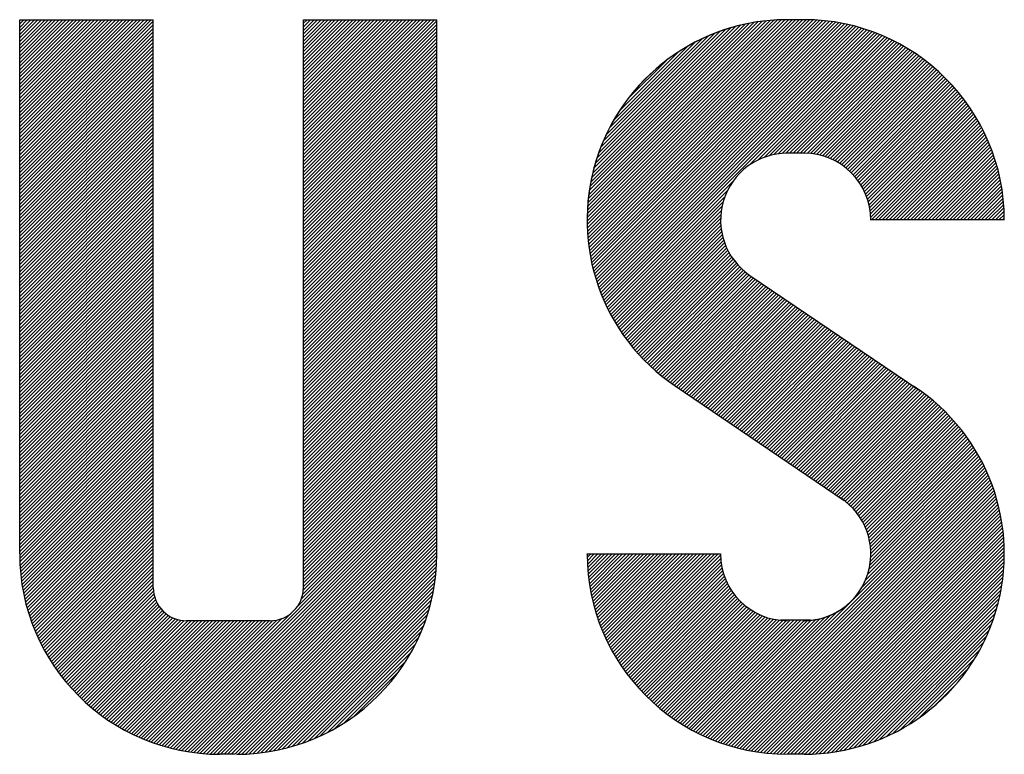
# Model space of a CAD drawing. Header units: millimetres. Extents: x 0 to 1300, y 0 to 891.
# Tile 72 of 124: x 155 to 173, y 758 to 770. Entities that reach past the tile are written whole.
import ezdxf

# ---------------------------------------------------------------- set-up
doc = ezdxf.new("R2010")
doc.units = ezdxf.units.MM
doc.header["$LTSCALE"] = 0.54643
doc.layers.add('NoLayerName_001', color=7, linetype='Continuous')

# ---------------------------------------------------------------- blocks, each defined once
blk = doc.blocks.new('*X101')
at = {"color": 7, "linetype": 'Continuous', "lineweight": 25}
for p, q in [((1.528, 2.1296), (2.3123, 2.9139)), ((1.528, 2.1088), (2.3123, 2.8931)), ((1.528, 2.088), (2.3123, 2.8723)), ((1.528, 2.0672), (2.3123, 2.8515)), ((1.528, 2.0464), (2.3123, 2.8307)), ((1.528, 2.0256), (2.3123, 2.8099)), ((1.528, 2.0048), (2.3123, 2.7891)), ((1.528, 1.984), (2.3123, 2.7683)), ((1.528, 1.9632), (2.3123, 2.7475)), ((1.528, 1.9424), (2.3123, 2.7267)), ((1.528, 1.9216), (2.3123, 2.7059)), ((1.528, 1.9008), (2.3123, 2.6851)), ((1.528, 1.88), (2.3123, 2.6643)), ((1.528, 1.8592), (2.3123, 2.6435)), ((1.528, 1.8384), (2.3123, 2.6227)), ((1.528, 1.8176), (2.3123, 2.6019)), ((1.528, 1.7968), (2.3123, 2.5811)), ((1.528, 1.776), (2.3123, 2.5603)), ((1.528, 1.7552), (2.3123, 2.5395)), ((1.528, 1.7344), (2.3123, 2.5187)), ((1.528, 1.7136), (2.3123, 2.4979)), ((1.528, 1.6928), (2.3123, 2.4771)), ((1.528, 1.672), (2.3123, 2.4563)), ((1.528, 1.6512), (2.3123, 2.4355)), ((1.528, 1.6304), (2.3123, 2.4147)), ((1.528, 1.6096), (2.3123, 2.3939)), ((1.528, 1.5888), (2.3123, 2.3732)), ((1.528, 1.568), (2.3123, 2.3524)), ((1.528, 1.5472), (2.3123, 2.3316)), ((1.528, 1.5264), (2.3123, 2.3108)), ((1.528, 1.5056), (2.3123, 2.29)), ((1.528, 1.4849), (2.3123, 2.2692)), ((1.528, 1.4641), (2.3123, 2.2484)), ((1.528, 1.4433), (2.3123, 2.2276)), ((1.528, 1.4225), (2.3123, 2.2068)), ((1.528, 1.4017), (2.3123, 2.186)), ((1.528, 1.3809), (2.3123, 2.1652)), ((1.528, 1.3601), (2.3123, 2.1444)), ((1.528, 1.3393), (2.3123, 2.1236)), ((1.528, 1.3185), (2.3123, 2.1028)), ((1.528, 1.2977), (2.3123, 2.082)), ((1.528, 1.2769), (2.3123, 2.0612)), ((1.528, 1.2561), (2.3123, 2.0404)), ((1.528, 1.2353), (2.3123, 2.0196)), ((1.528, 1.2145), (2.3123, 1.9988)), ((1.528, 1.1937), (2.3123, 1.978)), ((1.528, 1.1729), (2.3123, 1.9572)), ((1.528, 1.1521), (2.3123, 1.9364)), ((1.528, 1.1313), (2.3123, 1.9156)), ((1.528, 1.1105), (2.3123, 1.8948)), ((1.528, 1.0897), (2.3123, 1.874)), ((1.528, 1.0689), (2.3123, 1.8532)), ((1.528, 1.0481), (2.3123, 1.8324)), ((1.528, 1.0273), (2.3123, 1.8116)), ((1.5273, 0.9643), (2.3123, 1.7492)), ((1.528, 1.0065), (2.3123, 1.7908)), ((1.528, 0.9857), (2.3123, 1.77)), ((1.4904, 0.8649), (2.3123, 1.6868)), ((1.5151, 0.9104), (2.3123, 1.7076)), ((1.5238, 0.9399), (2.3123, 1.7284)), ((0.6968, 0.0505), (2.3123, 1.666)), ((0.7128, 0.0458), (2.3123, 1.6452)), ((0.7291, 0.0412), (2.3123, 1.6244)), ((0.7455, 0.0369), (2.3123, 1.6037)), ((0.7622, 0.0327), (2.3123, 1.5829)), ((0.7791, 0.0288), (2.3123, 1.5621)), ((0.7961, 0.0251), (2.3123, 1.5413)), ((0.8134, 0.0216), (2.3123, 1.5205)), ((0.831, 0.0183), (2.3123, 1.4997)), ((0.8487, 0.0153), (2.3123, 1.4789)), ((0.8667, 0.0125), (2.3123, 1.4581)), ((0.885, 0.01), (2.3123, 1.4373)), ((0.9035, 0.0077), (2.3123, 1.4165)), ((0.9223, 0.0057), (2.3123, 1.3957)), ((0.9414, 0.004), (2.3123, 1.3749)), ((0.9608, 0.0025), (2.3123, 1.3541)), ((0.9804, 0.0014), (2.3123, 1.3333)), ((1.0004, 0.0006), (2.3123, 1.3125)), ((1.0207, 0.0001), (2.3123, 1.2917)), ((0, 0.6224), (0.6457, 1.268)), ((0.0073, 0.6089), (0.6457, 1.2472)), ((0.0148, 0.5955), (0.6457, 1.2264)), ((1.0414, 0), (2.3123, 1.2709)), ((1.0622, 0), (2.3123, 1.2501)), ((1.083, 0), (2.3123, 1.2293)), ((0.0224, 0.5823), (0.6457, 1.2056)), ((0.0301, 0.5693), (0.6457, 1.1848)), ((0.038, 0.5564), (0.6457, 1.164)), ((1.1038, 0), (2.3123, 1.2085)), ((1.1246, 0), (2.3123, 1.1877)), ((1.1454, 0), (2.3123, 1.1669)), ((0.046, 0.5436), (0.6457, 1.1432)), ((0.0542, 0.531), (0.6457, 1.1224)), ((0.0625, 0.5185), (0.6457, 1.1016)), ((1.1666, 0.0004), (2.3119, 1.1457)), ((1.1882, 0.0012), (2.3112, 1.1242)), ((1.2101, 0.0023), (2.31, 1.1022)), ((0.071, 0.5062), (0.6457, 1.0808)), ((0.0796, 0.4939), (0.6457, 1.06)), ((1.2326, 0.004), (2.3083, 1.0797)), ((1.2555, 0.0061), (2.3062, 1.0568)), ((0.0883, 0.4819), (0.6457, 1.0392)), ((0.0971, 0.4699), (0.6457, 1.0184)), ((0.1061, 0.4581), (0.6457, 0.9976)), ((1.2789, 0.0087), (2.3036, 1.0334)), ((1.3029, 0.0119), (2.3004, 1.0094)), ((1.3275, 0.0157), (2.2966, 0.9848)), ((0.1152, 0.4464), (0.6457, 0.9769)), ((0.1245, 0.4349), (0.647, 0.9574)), ((0.1339, 0.4235), (0.65, 0.9396)), ((1.3528, 0.0202), (2.2921, 0.9596)), ((1.3787, 0.0253), (2.287, 0.9336)), ((0.1434, 0.4122), (0.6542, 0.923)), ((0.153, 0.4011), (0.6596, 0.9077)), ((0.1628, 0.39), (0.6661, 0.8933)), ((0.1727, 0.3791), (0.6734, 0.8798)), ((1.4055, 0.0313), (2.281, 0.9068)), ((1.4332, 0.0382), (2.2741, 0.8792)), ((0.1828, 0.3684), (0.6816, 0.8672)), ((0.1929, 0.3578), (0.6906, 0.8554)), ((0.2032, 0.3473), (0.7004, 0.8444)), ((0.2137, 0.3369), (0.711, 0.8342)), ((0.2242, 0.3267), (0.7224, 0.8248)), ((0.2349, 0.3166), (0.7346, 0.8162)), ((0.6809, 0.0554), (1.4474, 0.8219)), ((1.4618, 0.0461), (2.2663, 0.8505)), ((1.4917, 0.0551), (2.2572, 0.8206)), ((0.2457, 0.3066), (0.7476, 0.8084)), ((0.2567, 0.2967), (0.7615, 0.8015)), ((0.2678, 0.287), (0.7763, 0.7955)), ((0.279, 0.2774), (0.7922, 0.7907)), ((0.2903, 0.268), (0.8094, 0.787)), ((0.3018, 0.2587), (0.828, 0.7848)), ((0.3134, 0.2495), (0.8483, 0.7843)), ((0.3252, 0.2404), (0.8691, 0.7843)), ((0.337, 0.2315), (0.8899, 0.7843)), ((0.349, 0.2227), (0.9107, 0.7843)), ((0.3612, 0.214), (0.9315, 0.7843)), ((0.3735, 0.2055), (0.9523, 0.7843)), ((0.3859, 0.1971), (0.973, 0.7843)), ((0.3984, 0.1889), (0.9938, 0.7843)), ((0.4111, 0.1808), (1.0146, 0.7843)), ((0.424, 0.1728), (1.0354, 0.7843)), ((0.4369, 0.165), (1.0562, 0.7843)), ((0.4501, 0.1573), (1.077, 0.7843)), ((0.4633, 0.1498), (1.0978, 0.7843)), ((0.4767, 0.1424), (1.1186, 0.7843)), ((0.4903, 0.1352), (1.1394, 0.7843)), ((0.504, 0.1281), (1.1602, 0.7843)), ((0.5178, 0.1211), (1.181, 0.7843)), ((0.5319, 0.1144), (1.2018, 0.7843)), ((0.546, 0.1077), (1.2226, 0.7843)), ((0.5603, 0.1012), (1.2434, 0.7843)), ((0.5748, 0.0949), (1.2642, 0.7843)), ((0.5895, 0.0888), (1.285, 0.7843)), ((0.6043, 0.0828), (1.3058, 0.7843)), ((0.6193, 0.077), (1.3266, 0.7843)), ((0.6344, 0.0713), (1.3481, 0.785)), ((0.6497, 0.0658), (1.3724, 0.7885)), ((0.6652, 0.0606), (1.4019, 0.7972)), ((1.5228, 0.0655), (2.2468, 0.7895)), ((1.5556, 0.0774), (2.2349, 0.7567)), ((1.5903, 0.0913), (2.221, 0.7221)), ((1.6273, 0.1076), (2.2047, 0.685)), ((1.6676, 0.127), (2.1853, 0.6447)), ((1.7122, 0.1509), (2.1615, 0.6001)), ((1.7637, 0.1815), (2.1308, 0.5486)), ((1.8284, 0.2254), (2.0869, 0.4839))]:
    blk.add_line(p, q, dxfattribs=at)
blk = doc.blocks.new('*X102')
at = {"color": 7, "linetype": 'Continuous', "lineweight": 25}
for p, q in [((1.6667, 2.9078), (2.4366, 3.6777)), ((1.6667, 2.9286), (2.4158, 3.6777)), ((1.6667, 2.9494), (2.395, 3.6777)), ((1.6667, 2.9702), (2.3742, 3.6777)), ((1.6667, 2.991), (2.3534, 3.6777)), ((1.6667, 3.0118), (2.3326, 3.6777)), ((1.6667, 3.0326), (2.3118, 3.6777)), ((1.6667, 3.0534), (2.291, 3.6777)), ((1.6667, 3.0742), (2.2702, 3.6777)), ((1.6667, 3.095), (2.2494, 3.6777)), ((1.6667, 3.1158), (2.2286, 3.6777)), ((1.6667, 3.1366), (2.2078, 3.6777)), ((1.6667, 3.1574), (2.187, 3.6777)), ((1.6667, 3.1782), (2.1662, 3.6777)), ((1.6667, 3.1989), (2.1455, 3.6777)), ((1.6667, 3.2197), (2.1247, 3.6777)), ((1.6667, 3.2405), (2.1039, 3.6777)), ((1.6667, 2.887), (2.451, 3.6713)), ((1.6667, 2.8662), (2.451, 3.6505)), ((1.6667, 2.8454), (2.451, 3.6297)), ((1.6667, 2.8246), (2.451, 3.6089)), ((1.6667, 2.8038), (2.451, 3.5881)), ((1.6667, 2.783), (2.451, 3.5673)), ((1.6667, 2.7622), (2.451, 3.5465)), ((1.6667, 2.7414), (2.451, 3.5257)), ((1.6667, 2.7206), (2.451, 3.5049)), ((1.6667, 2.6998), (2.451, 3.4841)), ((1.6667, 2.679), (2.451, 3.4633)), ((1.6667, 2.6582), (2.451, 3.4425)), ((1.6667, 2.6374), (2.451, 3.4217)), ((1.6667, 2.6166), (2.451, 3.4009)), ((1.6667, 2.5958), (2.451, 3.3801)), ((1.6667, 2.575), (2.451, 3.3593)), ((1.6667, 2.5542), (2.451, 3.3385)), ((1.6667, 2.5334), (2.451, 3.3177)), ((1.6667, 2.5126), (2.451, 3.297)), ((1.6667, 2.4918), (2.451, 3.2762)), ((1.6667, 2.471), (2.451, 3.2554)), ((1.6667, 2.4502), (2.451, 3.2346)), ((1.6667, 2.4294), (2.451, 3.2138)), ((1.6667, 2.4087), (2.451, 3.193)), ((1.6667, 2.3879), (2.451, 3.1722)), ((1.6667, 2.3671), (2.451, 3.1514)), ((1.6667, 2.3463), (2.451, 3.1306)), ((1.6667, 2.3255), (2.451, 3.1098)), ((1.6667, 2.3047), (2.451, 3.089)), ((1.6667, 2.2839), (2.451, 3.0682)), ((1.6667, 2.2631), (2.451, 3.0474)), ((1.6667, 2.2423), (2.451, 3.0266)), ((1.6667, 2.2215), (2.451, 3.0058)), ((1.6667, 2.2007), (2.451, 2.985)), ((1.6667, 2.1799), (2.451, 2.9642)), ((1.6667, 2.1591), (2.451, 2.9434)), ((1.6667, 2.1383), (2.451, 2.9226)), ((1.6667, 2.1175), (2.451, 2.9018)), ((1.6667, 2.0967), (2.451, 2.881)), ((1.6667, 2.0759), (2.451, 2.8602)), ((1.6667, 2.0551), (2.451, 2.8394)), ((1.6667, 2.0343), (2.451, 2.8186)), ((1.6667, 2.0135), (2.451, 2.7978)), ((1.6667, 1.9927), (2.451, 2.777)), ((1.6667, 1.9719), (2.451, 2.7562)), ((1.6667, 1.9511), (2.451, 2.7354)), ((1.6667, 1.9303), (2.451, 2.7146)), ((1.6667, 1.9095), (2.451, 2.6938)), ((1.6667, 1.8887), (2.451, 2.673)), ((1.6667, 1.8679), (2.451, 2.6522)), ((1.6667, 1.8471), (2.451, 2.6314)), ((1.6667, 1.8263), (2.451, 2.6106)), ((1.6667, 1.8055), (2.451, 2.5898)), ((1.6667, 1.7847), (2.451, 2.569)), ((1.6667, 1.7639), (2.451, 2.5483)), ((1.6667, 1.7431), (2.451, 2.5275)), ((1.6667, 1.7223), (2.451, 2.5067)), ((1.6667, 1.7015), (2.451, 2.4859)), ((1.6667, 1.6807), (2.451, 2.4651)), ((1.6667, 1.66), (2.451, 2.4443)), ((0, 1.5947), (0.7843, 2.379)), ((1.6667, 1.6392), (2.451, 2.4235)), ((1.6667, 1.6184), (2.451, 2.4027)), ((1.6667, 1.5976), (2.451, 2.3819)), ((0, 1.5739), (0.7843, 2.3582)), ((0, 1.5531), (0.7843, 2.3374)), ((0, 1.5323), (0.7843, 2.3166)), ((1.6667, 1.5768), (2.451, 2.3611)), ((1.6667, 1.556), (2.451, 2.3403)), ((1.6667, 1.5352), (2.451, 2.3195)), ((0, 1.5115), (0.7843, 2.2958)), ((0, 1.4907), (0.7843, 2.275)), ((1.6667, 1.5144), (2.451, 2.2987)), ((0, 1.4699), (0.7843, 2.2542)), ((0, 1.4491), (0.7843, 2.2334)), ((0, 1.4283), (0.7843, 2.2126)), ((0, 1.4075), (0.7843, 2.1918)), ((0, 1.3867), (0.7843, 2.171)), ((0, 1.3659), (0.7843, 2.1502)), ((0, 1.3451), (0.7843, 2.1294)), ((0, 1.3243), (0.7843, 2.1086)), ((0, 1.3035), (0.7843, 2.0878)), ((0, 1.2827), (0.7843, 2.067)), ((0, 1.2619), (0.7843, 2.0462)), ((0, 1.2411), (0.7843, 2.0254)), ((0, 1.2203), (0.7843, 2.0046)), ((0, 1.1995), (0.7843, 1.9838)), ((0, 1.1787), (0.7843, 1.963)), ((0, 1.1579), (0.7843, 1.9422)), ((0, 1.1371), (0.7843, 1.9214)), ((0, 1.1163), (0.7843, 1.9007)), ((0, 1.0955), (0.7843, 1.8799)), ((0, 1.0747), (0.7843, 1.8591)), ((0, 1.0539), (0.7843, 1.8383)), ((0, 1.0331), (0.7843, 1.8175)), ((0, 1.0124), (0.7843, 1.7967)), ((0, 0.9916), (0.7843, 1.7759)), ((0, 0.9708), (0.7843, 1.7551)), ((0, 0.95), (0.7843, 1.7343)), ((0, 0.9292), (0.7843, 1.7135)), ((0, 0.9084), (0.7843, 1.6927)), ((0, 0.8876), (0.7843, 1.6719)), ((0, 0.8668), (0.7843, 1.6511)), ((0, 0.846), (0.7843, 1.6303)), ((0, 0.8252), (0.7843, 1.6095)), ((0, 0.8044), (0.7843, 1.5887)), ((0, 0.7836), (0.7843, 1.5679)), ((0, 0.7628), (0.7843, 1.5471)), ((0, 0.742), (0.7843, 1.5263)), ((0, 0.7212), (0.7843, 1.5055)), ((0, 0.7004), (0.7843, 1.4847)), ((0, 0.6796), (0.7843, 1.4639)), ((0, 0.6588), (0.7843, 1.4431)), ((0, 0.638), (0.7843, 1.4223)), ((0, 0.6172), (0.7843, 1.4015)), ((0, 0.5964), (0.7843, 1.3807)), ((0, 0.5756), (0.7843, 1.3599)), ((0, 0.5548), (0.7843, 1.3391)), ((0, 0.534), (0.7843, 1.3183)), ((0.0003, 0.5135), (0.7843, 1.2975)), ((0.0009, 0.4934), (0.7843, 1.2767)), ((0.0019, 0.4735), (0.7843, 1.2559)), ((0.0032, 0.454), (0.7843, 1.2351)), ((0.0048, 0.4348), (0.7843, 1.2143)), ((0.0066, 0.4158), (0.7843, 1.1935)), ((0.0088, 0.3972), (0.7843, 1.1727)), ((0.0112, 0.3788), (0.7843, 1.1519)), ((0.0138, 0.3607), (0.7843, 1.1312)), ((0.0167, 0.3428), (0.7843, 1.1104)), ((0.0199, 0.3251), (0.7843, 1.0896)), ((0.0233, 0.3077), (0.7843, 1.0688)), ((0.0269, 0.2905), (0.7843, 1.048)), ((0.0307, 0.2735), (0.7843, 1.0272)), ((0.0347, 0.2568), (0.7843, 1.0064)), ((0.039, 0.2402), (0.7843, 0.9856)), ((0.0434, 0.2239), (0.7843, 0.9648)), ((0.048, 0.2077), (0.7843, 0.944)), ((0.0529, 0.1917), (0.7843, 0.9232)), ((0.0579, 0.176), (0.7843, 0.9024)), ((0.0631, 0.1604), (0.7843, 0.8816)), ((0.0685, 0.145), (0.7843, 0.8608)), ((0.074, 0.1297), (0.7843, 0.84)), ((0.0798, 0.1146), (0.7843, 0.8192)), ((0.0857, 0.0998), (0.7843, 0.7984)), ((0.0917, 0.085), (0.7843, 0.7776)), ((0.098, 0.0705), (0.7843, 0.7568)), ((0.1044, 0.0561), (0.7843, 0.736)), ((0.1109, 0.0418), (0.7843, 0.7152)), ((0.1176, 0.0277), (0.7843, 0.6944)), ((0.1245, 0.0138), (0.7843, 0.6736)), ((0.1315, 0), (0.7843, 0.6528))]:
    blk.add_line(p, q, dxfattribs=at)
blk = doc.blocks.new('*X103')
at = {"color": 7, "linetype": 'Continuous', "lineweight": 25}
for p, q in [((0, 1.2894), (0.7728, 2.0623)), ((0, 1.3102), (0.752, 2.0623)), ((0, 1.331), (0.7312, 2.0623)), ((0, 1.3518), (0.7104, 2.0623)), ((0, 1.3726), (0.6896, 2.0623)), ((0, 1.3934), (0.6688, 2.0623)), ((0, 1.4142), (0.648, 2.0623)), ((0, 1.435), (0.6273, 2.0623)), ((0, 1.4558), (0.6065, 2.0623)), ((0, 1.4766), (0.5857, 2.0623)), ((0, 1.4974), (0.5649, 2.0623)), ((0, 1.5182), (0.5441, 2.0623)), ((0, 1.539), (0.5233, 2.0623)), ((0, 1.5598), (0.5025, 2.0623)), ((0, 1.5806), (0.4817, 2.0623)), ((0, 1.6014), (0.4609, 2.0623)), ((0, 1.6222), (0.4401, 2.0623)), ((0, 1.643), (0.4193, 2.0623)), ((0, 1.6638), (0.3985, 2.0623)), ((0, 1.6846), (0.3777, 2.0623)), ((0, 1.7054), (0.3569, 2.0623)), ((0, 1.7262), (0.3361, 2.0623)), ((0, 1.747), (0.3153, 2.0623)), ((0, 1.7678), (0.2945, 2.0623)), ((0, 1.7886), (0.2737, 2.0623)), ((0, 1.8094), (0.2529, 2.0623)), ((0, 1.8302), (0.2321, 2.0623)), ((0, 1.851), (0.2113, 2.0623)), ((0, 1.8718), (0.1905, 2.0623)), ((0, 1.8926), (0.1697, 2.0623)), ((0, 1.9133), (0.1489, 2.0623)), ((0, 1.9341), (0.1281, 2.0623)), ((0, 1.9549), (0.1073, 2.0623)), ((0, 1.9757), (0.0865, 2.0623)), ((0, 1.9965), (0.0657, 2.0623)), ((0, 2.0173), (0.0449, 2.0623)), ((0, 2.0381), (0.0241, 2.0623)), ((0, 2.0589), (0.0033, 2.0623)), ((0, 1.2686), (0.7843, 2.0529)), ((0, 1.2478), (0.7843, 2.0321)), ((1.6667, 1.6459), (2.0831, 2.0623)), ((1.6667, 1.6667), (2.0623, 2.0623)), ((1.6667, 1.6875), (2.0415, 2.0623)), ((1.6667, 1.7083), (2.0207, 2.0623)), ((1.6667, 1.7291), (1.9999, 2.0623)), ((1.6667, 1.7499), (1.9791, 2.0623)), ((1.6667, 1.7707), (1.9583, 2.0623)), ((1.6667, 1.7915), (1.9375, 2.0623)), ((1.6667, 1.8122), (1.9167, 2.0623)), ((1.6667, 1.833), (1.8959, 2.0623)), ((1.6667, 1.8538), (1.8751, 2.0623)), ((1.6667, 1.8746), (1.8543, 2.0623)), ((1.6667, 1.8954), (1.8335, 2.0623)), ((1.6667, 1.9162), (1.8127, 2.0623)), ((1.6667, 1.937), (1.7919, 2.0623)), ((1.6667, 1.9578), (1.7711, 2.0623)), ((1.6667, 1.9786), (1.7503, 2.0623)), ((1.6667, 1.9994), (1.7295, 2.0623)), ((1.6667, 2.0202), (1.7087, 2.0623)), ((1.6667, 2.041), (1.6879, 2.0623)), ((1.6667, 2.0618), (1.6671, 2.0623)), ((0, 1.227), (0.7843, 2.0114)), ((0, 1.2062), (0.7843, 1.9906)), ((0, 1.1854), (0.7843, 1.9698)), ((0, 1.1646), (0.7843, 1.949)), ((0, 1.1438), (0.7843, 1.9282)), ((0, 1.1231), (0.7843, 1.9074)), ((0, 1.1023), (0.7843, 1.8866)), ((0, 1.0815), (0.7843, 1.8658)), ((0, 1.0607), (0.7843, 1.845)), ((0, 1.0399), (0.7843, 1.8242)), ((0, 1.0191), (0.7843, 1.8034)), ((0, 0.9983), (0.7843, 1.7826)), ((0, 0.9775), (0.7843, 1.7618)), ((0, 0.9567), (0.7843, 1.741)), ((0, 0.9359), (0.7843, 1.7202)), ((0, 0.9151), (0.7843, 1.6994)), ((0, 0.8943), (0.7843, 1.6786)), ((0, 0.8735), (0.7843, 1.6578)), ((0, 0.8527), (0.7843, 1.637)), ((0, 0.8319), (0.7843, 1.6162)), ((0, 0.8111), (0.7843, 1.5954)), ((0, 0.7903), (0.7843, 1.5746)), ((0, 0.7695), (0.7843, 1.5538)), ((0, 0.7487), (0.7843, 1.533)), ((0, 0.7279), (0.7843, 1.5122)), ((0, 0.7071), (0.7843, 1.4914)), ((0, 0.6863), (0.7843, 1.4706)), ((0, 0.6655), (0.7843, 1.4498)), ((0, 0.6447), (0.7843, 1.429)), ((0, 0.6239), (0.7843, 1.4082)), ((0, 0.6031), (0.7843, 1.3874)), ((0, 0.5823), (0.7843, 1.3666)), ((0, 0.5615), (0.7843, 1.3458)), ((0, 0.5407), (0.7843, 1.325)), ((0, 0.5199), (0.7843, 1.3042)), ((0, 0.4991), (0.7843, 1.2834)), ((0, 0.4783), (0.7843, 1.2627)), ((0, 0.4575), (0.7843, 1.2419)), ((0, 0.4367), (0.7843, 1.2211)), ((0, 0.4159), (0.7843, 1.2003)), ((0, 0.3951), (0.7843, 1.1795)), ((0, 0.3744), (0.7843, 1.1587)), ((0, 0.3536), (0.7843, 1.1379)), ((0, 0.3328), (0.7843, 1.1171)), ((0, 0.312), (0.7843, 1.0963)), ((0, 0.2912), (0.7843, 1.0755)), ((0, 0.2704), (0.7843, 1.0547)), ((0, 0.2496), (0.7843, 1.0339)), ((0, 0.2288), (0.7843, 1.0131)), ((0, 0.208), (0.7843, 0.9923)), ((0, 0.1872), (0.7843, 0.9715)), ((0, 0.1664), (0.7843, 0.9507)), ((0, 0.1456), (0.7843, 0.9299)), ((0, 0.1248), (0.7843, 0.9091)), ((0, 0.104), (0.7843, 0.8883)), ((0, 0.0832), (0.7843, 0.8675)), ((0, 0.0624), (0.7843, 0.8467)), ((0, 0.0416), (0.7843, 0.8259)), ((0, 0.0208), (0.7843, 0.8051)), ((0, 0), (0.7843, 0.7843))]:
    blk.add_line(p, q, dxfattribs=at)
blk = doc.blocks.new('*X104')
at = {"color": 7, "linetype": 'Continuous', "lineweight": 25}
for p, q in [((1.0592, 1.7125), (1.624, 2.2773)), ((1.0716, 1.7041), (1.6364, 2.2689)), ((1.084, 1.6957), (1.6488, 2.2605)), ((1.0964, 1.6873), (1.6612, 2.2521)), ((1.1088, 1.6789), (1.6736, 2.2437)), ((1.1212, 1.6706), (1.686, 2.2354)), ((1.1336, 1.6622), (1.6984, 2.227)), ((1.146, 1.6538), (1.7108, 2.2186)), ((1.1584, 1.6454), (1.7232, 2.2102)), ((1.1708, 1.637), (1.7356, 2.2018)), ((1.1832, 1.6286), (1.748, 2.1934)), ((1.1956, 1.6202), (1.7604, 2.185)), ((1.208, 1.6118), (1.7728, 2.1766)), ((1.2204, 1.6034), (1.7852, 2.1682)), ((1.2328, 1.595), (1.7976, 2.1598)), ((1.2452, 1.5866), (1.81, 2.1514)), ((1.2576, 1.5782), (1.8224, 2.143)), ((1.27, 1.5698), (1.8347, 2.1345)), ((1.2824, 1.5614), (1.8468, 2.1257)), ((1.2948, 1.553), (1.8587, 2.1169)), ((1.3072, 1.5446), (1.8705, 2.1079)), ((1.3196, 1.5362), (1.8822, 2.0988)), ((1.332, 1.5278), (1.8937, 2.0895)), ((1.3444, 1.5194), (1.9051, 2.0801)), ((1.3568, 1.5111), (1.9164, 2.0706)), ((1.3692, 1.5027), (1.9275, 2.061)), ((1.3816, 1.4942), (1.9386, 2.0512)), ((1.3935, 1.4853), (1.9494, 2.0413)), ((1.405, 1.476), (1.9602, 2.0312)), ((1.416, 1.4663), (1.9708, 2.021)), ((1.4267, 1.4561), (1.9813, 2.0107)), ((1.437, 1.4456), (1.9917, 2.0003)), ((1.4469, 1.4347), (2.0019, 1.9897)), ((1.4564, 1.4235), (2.012, 1.979)), ((1.4655, 1.4118), (2.022, 1.9682)), ((1.4742, 1.3997), (2.0318, 1.9573)), ((1.4825, 1.3872), (2.0415, 1.9462)), ((1.4904, 1.3743), (2.0511, 1.935)), ((1.4979, 1.3609), (2.0606, 1.9236)), ((1.5049, 1.3471), (2.0699, 1.9121)), ((1.5114, 1.3329), (2.0791, 1.9005)), ((1.5175, 1.3181), (2.0881, 1.8888)), ((1.523, 1.3029), (2.097, 1.8769)), ((1.528, 1.2871), (2.1058, 1.8649)), ((1.5325, 1.2707), (2.1145, 1.8527)), ((1.5363, 1.2537), (2.123, 1.8405)), ((1.5394, 1.2361), (2.1314, 1.828)), ((1.5418, 1.2177), (2.1396, 1.8155)), ((1.5433, 1.1984), (2.1477, 1.8028)), ((1.5329, 1.084), (2.1861, 1.7372)), ((1.5383, 1.1102), (2.1787, 1.7506)), ((1.5417, 1.1344), (2.1712, 1.7638)), ((1.5435, 1.157), (2.1635, 1.777)), ((1.544, 1.1782), (2.1557, 1.7899)), ((0.6164, 0.0843), (2.2141, 1.682)), ((1.491, 0.9797), (2.2073, 1.696)), ((1.5121, 1.0216), (2.2004, 1.7099)), ((1.5247, 1.055), (2.1933, 1.7236)), ((0.6313, 0.0785), (2.2207, 1.6678)), ((0.6465, 0.0728), (2.2272, 1.6535)), ((0.6617, 0.0672), (2.2335, 1.639)), ((0.6772, 0.0619), (2.2397, 1.6244)), ((0.6928, 0.0567), (2.2457, 1.6096)), ((0.7086, 0.0518), (2.2515, 1.5946)), ((0.7247, 0.047), (2.2571, 1.5794)), ((0.7409, 0.0424), (2.2626, 1.5641)), ((0.7573, 0.038), (2.2679, 1.5486)), ((0.7739, 0.0338), (2.273, 1.5329)), ((0.7907, 0.0298), (2.2779, 1.517)), ((0.8077, 0.026), (2.2826, 1.501)), ((0.8249, 0.0225), (2.2872, 1.4847)), ((0.8424, 0.0191), (2.2915, 1.4683)), ((0.8601, 0.016), (2.2957, 1.4516)), ((0.8781, 0.0132), (2.2996, 1.4347)), ((0.8962, 0.0106), (2.3033, 1.4176)), ((0.9147, 0.0082), (2.3068, 1.4003)), ((0.9334, 0.0062), (2.31, 1.3828)), ((0.9524, 0.0044), (2.3131, 1.365)), ((0.9717, 0.0029), (2.3158, 1.347)), ((0.9913, 0.0017), (2.3184, 1.3287)), ((1.0112, 0.0008), (2.3206, 1.3102)), ((1.0314, 0.0002), (2.3226, 1.2914)), ((1.052, 0), (2.3244, 1.2723)), ((1.0728, 0), (2.3258, 1.253)), ((1.0936, 0), (2.3269, 1.2333)), ((0, 0.6533), (0.5227, 1.176)), ((0.007, 0.6395), (0.5435, 1.176)), ((0.0141, 0.6259), (0.5643, 1.176)), ((0.0214, 0.6123), (0.5851, 1.176)), ((0.0288, 0.599), (0.6059, 1.176)), ((0.0364, 0.5857), (0.6267, 1.176)), ((0.0441, 0.5726), (0.6475, 1.176)), ((0.0519, 0.5597), (0.6617, 1.1694)), ((1.1144, 0), (2.3277, 1.2133)), ((1.1352, 0), (2.3282, 1.1929)), ((1.156, 0), (2.3283, 1.1723)), ((0.0599, 0.5469), (0.6625, 1.1495)), ((0.0681, 0.5342), (0.6643, 1.1305)), ((0.0763, 0.5217), (0.6669, 1.1123)), ((1.1771, 0.0003), (2.328, 1.1512)), ((1.1985, 0.0009), (2.3273, 1.1297)), ((1.2204, 0.002), (2.3263, 1.1079)), ((0.0847, 0.5093), (0.6702, 1.0948)), ((0.0933, 0.4971), (0.6742, 1.078)), ((0.102, 0.485), (0.6788, 1.0617)), ((0.1108, 0.473), (0.6839, 1.0461)), ((1.2427, 0.0035), (2.3248, 1.0856)), ((1.2655, 0.0055), (2.3228, 1.0628)), ((0.1198, 0.4611), (0.6896, 1.031)), ((0.1288, 0.4494), (0.6958, 1.0164)), ((0.1381, 0.4378), (0.7024, 1.0022)), ((0.1474, 0.4264), (0.7096, 0.9886)), ((1.2888, 0.008), (2.3203, 1.0395)), ((1.3126, 0.011), (2.3172, 1.0156)), ((1.3371, 0.0147), (2.3136, 0.9912)), ((0.1569, 0.4151), (0.7171, 0.9753)), ((0.1665, 0.4039), (0.7251, 0.9625)), ((0.1763, 0.3929), (0.7335, 0.9501)), ((0.1861, 0.3819), (0.7423, 0.9381)), ((0.1961, 0.3711), (0.7516, 0.9266)), ((1.3622, 0.019), (2.3093, 0.9661)), ((1.3879, 0.0239), (2.3043, 0.9403)), ((0.2063, 0.3605), (0.7612, 0.9154)), ((0.2165, 0.35), (0.7712, 0.9046)), ((0.2269, 0.3396), (0.7816, 0.8942)), ((0.2375, 0.3293), (0.7923, 0.8842)), ((0.2481, 0.3191), (0.8035, 0.8745)), ((1.4145, 0.0297), (2.2986, 0.9138)), ((1.4419, 0.0363), (2.2919, 0.8864)), ((0.2589, 0.3091), (0.8151, 0.8653)), ((0.2698, 0.2992), (0.8271, 0.8565)), ((0.2809, 0.2895), (0.8394, 0.8481)), ((0.2921, 0.2799), (0.8522, 0.8401)), ((0.3034, 0.2704), (0.8655, 0.8325)), ((0.3148, 0.261), (0.8791, 0.8254)), ((0.3264, 0.2518), (0.8932, 0.8187)), ((0.3381, 0.2427), (0.9078, 0.8125)), ((0.587, 0.0965), (1.3067, 0.8162)), ((0.6016, 0.0903), (1.3485, 0.8372)), ((1.4703, 0.0439), (2.2843, 0.858)), ((1.4998, 0.0527), (2.2756, 0.8284)), ((0.3499, 0.2338), (0.9229, 0.8068)), ((0.3619, 0.2249), (0.9386, 0.8016)), ((0.374, 0.2163), (0.9548, 0.797)), ((0.3863, 0.2077), (0.9716, 0.793)), ((0.3986, 0.1993), (0.989, 0.7897)), ((0.4112, 0.191), (1.0072, 0.7871)), ((0.4238, 0.1829), (1.0272, 0.7862)), ((0.4366, 0.1749), (1.048, 0.7862)), ((0.4495, 0.167), (1.0688, 0.7862)), ((0.4626, 0.1593), (1.0896, 0.7862)), ((0.4759, 0.1517), (1.1104, 0.7862)), ((0.4892, 0.1443), (1.1312, 0.7862)), ((0.5027, 0.137), (1.152, 0.7862)), ((0.5164, 0.1299), (1.1728, 0.7862)), ((0.5302, 0.1229), (1.1939, 0.7866)), ((0.5442, 0.1161), (1.2181, 0.79)), ((0.5583, 0.1094), (1.2443, 0.7954)), ((0.5726, 0.1029), (1.2733, 0.8036)), ((1.5306, 0.0627), (2.2656, 0.7976)), ((1.563, 0.0742), (2.2541, 0.7653)), ((1.5971, 0.0875), (2.2407, 0.7312)), ((1.6335, 0.1031), (2.2251, 0.6948)), ((1.6728, 0.1217), (2.2066, 0.6554)), ((1.7162, 0.1442), (2.1841, 0.6121)), ((1.7655, 0.1728), (2.1555, 0.5628)), ((1.8257, 0.2121), (2.1162, 0.5026)), ((1.9184, 0.2841), (2.0442, 0.4098))]:
    blk.add_line(p, q, dxfattribs=at)
blk = doc.blocks.new('*X105')
at = {"color": 7, "linetype": 'Continuous', "lineweight": 25}
for p, q in [((1.4563, 2.817), (2.0194, 3.3801)), ((1.4697, 2.8096), (2.0308, 3.3707)), ((1.4827, 2.8018), (2.042, 3.3611)), ((1.4953, 2.7936), (2.0531, 3.3515)), ((1.5075, 2.785), (2.0641, 3.3416)), ((1.5192, 2.776), (2.075, 3.3317)), ((1.5306, 2.7665), (2.0857, 3.3216)), ((1.5416, 2.7567), (2.0963, 3.3114)), ((1.5521, 2.7465), (2.1067, 3.3011)), ((1.5623, 2.7359), (2.1171, 3.2906)), ((1.5721, 2.7249), (2.1273, 3.28)), ((1.5815, 2.7135), (2.1373, 3.2693)), ((1.5905, 2.7017), (2.1473, 3.2584)), ((1.5991, 2.6895), (2.1571, 3.2474)), ((1.6073, 2.6769), (2.1668, 3.2363)), ((1.6151, 2.6639), (2.1763, 3.2251)), ((1.6224, 2.6504), (2.1857, 3.2137)), ((1.6293, 2.6365), (2.195, 3.2022)), ((1.6358, 2.6221), (2.2041, 3.1905)), ((1.6417, 2.6073), (2.2132, 3.1787)), ((1.6471, 2.5919), (2.222, 3.1668)), ((1.652, 2.5759), (2.2308, 3.1548)), ((1.6562, 2.5594), (2.2394, 3.1426)), ((1.6599, 2.5422), (2.2479, 3.1303)), ((1.6628, 2.5244), (2.2562, 3.1178)), ((1.665, 2.5058), (2.2644, 3.1052)), ((1.6663, 2.4863), (2.2725, 3.0925)), ((1.6727, 2.4719), (2.2804, 3.0796)), ((1.6935, 2.4719), (2.2882, 3.0666)), ((1.7143, 2.4719), (2.2958, 3.0534)), ((1.735, 2.4719), (2.3033, 3.0401)), ((1.7558, 2.4719), (2.3107, 3.0267)), ((1.7766, 2.4719), (2.3179, 3.0131)), ((1.7974, 2.4719), (2.3249, 2.9993)), ((1.8182, 2.4719), (2.3318, 2.9854)), ((1.839, 2.4719), (2.3386, 2.9714)), ((1.8598, 2.4719), (2.3451, 2.9572)), ((1.8806, 2.4719), (2.3516, 2.9428)), ((1.9014, 2.4719), (2.3578, 2.9283)), ((1.9222, 2.4719), (2.364, 2.9136)), ((1.943, 2.4719), (2.3699, 2.8987)), ((1.9638, 2.4719), (2.3757, 2.8837)), ((1.9846, 2.4719), (2.3813, 2.8685)), ((2.0054, 2.4719), (2.3867, 2.8531)), ((2.0262, 2.4719), (2.3919, 2.8376)), ((2.047, 2.4719), (2.397, 2.8218)), ((2.0678, 2.4719), (2.4019, 2.8059)), ((2.0886, 2.4719), (2.4065, 2.7898)), ((2.1094, 2.4719), (2.411, 2.7735)), ((2.1302, 2.4719), (2.4153, 2.757)), ((2.151, 2.4719), (2.4194, 2.7403)), ((2.1718, 2.4719), (2.4233, 2.7233)), ((2.1926, 2.4719), (2.4269, 2.7062)), ((2.2134, 2.4719), (2.4304, 2.6888)), ((2.2342, 2.4719), (2.4336, 2.6712)), ((2.255, 2.4719), (2.4365, 2.6534)), ((2.2758, 2.4719), (2.4392, 2.6353)), ((2.2966, 2.4719), (2.4417, 2.617)), ((2.3174, 2.4719), (2.4439, 2.5984)), ((2.3382, 2.4719), (2.4458, 2.5795)), ((2.359, 2.4719), (2.4475, 2.5604)), ((2.3798, 2.4719), (2.4488, 2.5409)), ((2.4006, 2.4719), (2.4498, 2.5211)), ((2.4214, 2.4719), (2.4506, 2.5011)), ((2.4422, 2.4719), (2.4509, 2.4806)), ((0.3114, 1.6722), (0.8674, 2.2281)), ((0.3215, 1.6614), (0.8767, 2.2167)), ((0.3316, 1.6508), (0.8864, 2.2056)), ((0.3419, 1.6403), (0.8965, 2.1949)), ((0.3524, 1.6299), (0.907, 2.1846)), ((0.3629, 1.6197), (0.9179, 2.1747)), ((0.3736, 1.6096), (0.9292, 2.1651)), ((0.3844, 1.5996), (0.9409, 2.156)), ((0.3954, 1.5897), (0.9529, 2.1473)), ((0.4065, 1.58), (0.9653, 2.1389)), ((0.4177, 1.5704), (0.9777, 2.1305)), ((0.429, 1.561), (0.9901, 2.1221)), ((0.4405, 1.5517), (1.0025, 2.1137)), ((0.4521, 1.5425), (1.0149, 2.1053)), ((0.4639, 1.5334), (1.0273, 2.0969)), ((0.4757, 1.5245), (1.0397, 2.0885)), ((0.4877, 1.5157), (1.0521, 2.0801)), ((0.4999, 1.5071), (1.0646, 2.0717)), ((0.5122, 1.4985), (1.077, 2.0633)), ((0.5246, 1.4901), (1.0894, 2.0549)), ((0.537, 1.4817), (1.1018, 2.0465)), ((0.5494, 1.4733), (1.1142, 2.0381)), ((0.5618, 1.465), (1.1266, 2.0297)), ((0.5742, 1.4566), (1.139, 2.0214)), ((0.5866, 1.4482), (1.1514, 2.013)), ((0.599, 1.4398), (1.1638, 2.0046)), ((0.6114, 1.4314), (1.1762, 1.9962)), ((0.6238, 1.423), (1.1886, 1.9878)), ((0.6362, 1.4146), (1.201, 1.9794)), ((0.6486, 1.4062), (1.2134, 1.971)), ((0.661, 1.3978), (1.2258, 1.9626)), ((0.6734, 1.3894), (1.2382, 1.9542)), ((0.6858, 1.381), (1.2506, 1.9458)), ((0.6982, 1.3726), (1.263, 1.9374)), ((0.7106, 1.3642), (1.2754, 1.929)), ((0.723, 1.3558), (1.2878, 1.9206)), ((0.7354, 1.3474), (1.3002, 1.9122)), ((0.7478, 1.339), (1.3126, 1.9038)), ((0.7602, 1.3306), (1.325, 1.8954)), ((0.7726, 1.3222), (1.3374, 1.887)), ((0.785, 1.3138), (1.3498, 1.8786)), ((0.7974, 1.3054), (1.3622, 1.8702)), ((0.8098, 1.2971), (1.3746, 1.8619)), ((0.8222, 1.2887), (1.387, 1.8535)), ((0.8346, 1.2803), (1.3994, 1.8451)), ((0.847, 1.2719), (1.4118, 1.8367)), ((0.8594, 1.2635), (1.4242, 1.8283)), ((0.8718, 1.2551), (1.4366, 1.8199)), ((0.8842, 1.2467), (1.449, 1.8115)), ((0.8966, 1.2383), (1.4614, 1.8031)), ((0.909, 1.2299), (1.4738, 1.7947)), ((0.9214, 1.2215), (1.4862, 1.7863)), ((0.9338, 1.2131), (1.4986, 1.7779)), ((0.9462, 1.2047), (1.511, 1.7695)), ((0.9586, 1.1963), (1.5234, 1.7611)), ((0.971, 1.1879), (1.5358, 1.7527)), ((0.9834, 1.1795), (1.5482, 1.7443)), ((0.9959, 1.1711), (1.5606, 1.7359)), ((1.0083, 1.1627), (1.5731, 1.7275)), ((1.0207, 1.1543), (1.5855, 1.7191)), ((1.0331, 1.1459), (1.5979, 1.7107)), ((1.0455, 1.1376), (1.6103, 1.7023)), ((1.0579, 1.1292), (1.6227, 1.694)), ((1.0703, 1.1208), (1.6351, 1.6856)), ((1.0827, 1.1124), (1.6475, 1.6772)), ((1.0951, 1.104), (1.6599, 1.6688)), ((1.1075, 1.0956), (1.6723, 1.6604)), ((1.1199, 1.0872), (1.6847, 1.652)), ((1.1323, 1.0788), (1.6971, 1.6436)), ((1.1447, 1.0704), (1.7095, 1.6352)), ((1.1571, 1.062), (1.7219, 1.6268)), ((1.1695, 1.0536), (1.7343, 1.6184)), ((0, 0.508), (0.0007, 0.5087)), ((0.0002, 0.4874), (0.0215, 0.5087)), ((0.0007, 0.4672), (0.0423, 0.5087)), ((0.0016, 0.4473), (0.0631, 0.5087)), ((0.0028, 0.4277), (0.0839, 0.5087)), ((0.0043, 0.4084), (0.1047, 0.5087)), ((0.0061, 0.3894), (0.1255, 0.5087)), ((0.0082, 0.3706), (0.1463, 0.5087)), ((0.0105, 0.3522), (0.1671, 0.5087)), ((0.0131, 0.334), (0.1879, 0.5087)), ((0.016, 0.316), (0.2087, 0.5087)), ((0.019, 0.2983), (0.2295, 0.5087)), ((0.0224, 0.2808), (0.2503, 0.5087)), ((0.0259, 0.2636), (0.2711, 0.5087)), ((0.0297, 0.2466), (0.2919, 0.5087)), ((0.0337, 0.2297), (0.3127, 0.5087)), ((0.0379, 0.2131), (0.3334, 0.5087)), ((0.0422, 0.1967), (0.3542, 0.5087)), ((0.0468, 0.1805), (0.375, 0.5087)), ((0.0516, 0.1645), (0.3958, 0.5087)), ((0.0566, 0.1487), (0.4166, 0.5087)), ((0.0617, 0.133), (0.4374, 0.5087)), ((0.0671, 0.1176), (0.4582, 0.5087)), ((0.0726, 0.1023), (0.479, 0.5087)), ((0.0783, 0.0872), (0.4998, 0.5087)), ((0.0841, 0.0722), (0.5206, 0.5087)), ((0.0902, 0.0575), (0.5414, 0.5087)), ((0.0964, 0.0429), (0.5622, 0.5087)), ((0.1027, 0.0284), (0.583, 0.5087)), ((0.1092, 0.0141), (0.6038, 0.5087)), ((0.1159, 0), (0.6246, 0.5087))]:
    blk.add_line(p, q, dxfattribs=at)
blk = doc.blocks.new('*X106')
at = {"color": 7, "linetype": 'Continuous', "lineweight": 25}
for p, q in [((0, 0.78), (1.183, 1.9629)), ((0.0001, 0.8008), (1.1621, 1.9629)), ((0.0003, 0.7595), (1.2038, 1.9629)), ((0.0005, 0.8221), (1.1409, 1.9624)), ((0.0009, 0.7393), (1.2246, 1.9629)), ((0.0014, 0.8437), (1.1192, 1.9616)), ((0.0019, 0.7195), (1.2454, 1.9629)), ((0.0027, 0.8658), (1.0971, 1.9603)), ((0.0032, 0.6999), (1.2662, 1.9629)), ((0.0044, 0.8883), (1.0746, 1.9585)), ((0.0047, 0.6807), (1.2869, 1.9629)), ((0.0066, 0.6618), (1.3073, 1.9625)), ((0.0066, 0.9114), (1.0516, 1.9563)), ((0.0087, 0.6431), (1.3274, 1.9618)), ((0.0094, 0.9349), (1.028, 1.9535)), ((0.0112, 0.6247), (1.3471, 1.9607)), ((0.0127, 0.959), (1.0039, 1.9502)), ((0.0138, 0.6066), (1.3666, 1.9593)), ((0.0166, 0.9838), (0.9791, 1.9463)), ((0.0167, 0.5887), (1.3857, 1.9577)), ((0.0199, 0.5711), (1.4045, 1.9557)), ((0.0213, 1.0092), (0.9537, 1.9417)), ((0.0233, 0.5536), (1.4231, 1.9535)), ((0.0266, 1.0353), (0.9276, 1.9363)), ((0.0269, 0.5364), (1.4414, 1.951)), ((0.0307, 0.5195), (1.4595, 1.9483)), ((0.0328, 1.0623), (0.9006, 1.9302)), ((0.0347, 0.5027), (1.4773, 1.9453)), ((0.039, 0.4862), (1.4949, 1.9421)), ((0.0399, 1.0902), (0.8727, 1.9231)), ((0.0434, 0.4698), (1.5123, 1.9387)), ((0.048, 0.4536), (1.5294, 1.935)), ((0.048, 1.1191), (0.8438, 1.9149)), ((0.0529, 0.4377), (1.5463, 1.9311)), ((0.0579, 0.4219), (1.563, 1.927)), ((0.0631, 0.4063), (1.5795, 1.9227)), ((0.0685, 0.3909), (1.5958, 1.9182)), ((0.074, 0.3757), (1.6119, 1.9135)), ((0.0573, 1.1492), (0.8137, 1.9056)), ((0.068, 1.1807), (0.7822, 1.8949)), ((0.0798, 0.3606), (1.6278, 1.9086)), ((0.0804, 1.2139), (0.7491, 1.8826)), ((0.0857, 0.3457), (1.6435, 1.9036)), ((0.0917, 0.331), (1.6591, 1.8983)), ((0.0947, 1.249), (0.7139, 1.8682)), ((0.098, 0.3164), (1.6744, 1.8929)), ((0.1044, 0.302), (1.6896, 1.8873)), ((0.1109, 0.2878), (1.7046, 1.8815)), ((0.1117, 1.2868), (0.6762, 1.8513)), ((0.952, 1.1081), (1.7195, 1.8755)), ((1.0029, 1.1381), (1.7342, 1.8694)), ((1.0395, 1.1539), (1.7487, 1.8631)), ((1.0704, 1.164), (1.7631, 1.8567)), ((0.1319, 1.3278), (0.6351, 1.831)), ((0.157, 1.3737), (0.5892, 1.8059)), ((1.0978, 1.1707), (1.7773, 1.8501)), ((1.1229, 1.175), (1.7913, 1.8434)), ((1.1462, 1.1775), (1.8052, 1.8364)), ((1.1681, 1.1785), (1.8189, 1.8294)), ((1.189, 1.1786), (1.8325, 1.8222)), ((1.2098, 1.1786), (1.846, 1.8148)), ((1.2306, 1.1786), (1.8593, 1.8073)), ((1.2514, 1.1786), (1.8724, 1.7997)), ((0.1899, 1.4274), (0.5356, 1.773)), ((1.2722, 1.1786), (1.8854, 1.7919)), ((1.2925, 1.1782), (1.8983, 1.784)), ((1.312, 1.1768), (1.911, 1.7759)), ((1.3305, 1.1746), (1.9236, 1.7677)), ((1.3483, 1.1716), (1.936, 1.7593)), ((1.3655, 1.1679), (1.9484, 1.7508)), ((1.3819, 1.1636), (1.9605, 1.7422)), ((0.239, 1.4973), (0.4656, 1.7239)), ((1.3978, 1.1587), (1.9726, 1.7335)), ((1.4132, 1.1533), (1.9845, 1.7246)), ((1.428, 1.1473), (1.9962, 1.7155)), ((1.4424, 1.1409), (2.0079, 1.7064)), ((0.1176, 0.2737), (0.8549, 1.0109)), ((0.1245, 0.2597), (0.8248, 0.96)), ((0.1315, 0.2459), (0.809, 0.9234)), ((0.1387, 0.2323), (0.7989, 0.8926)), ((0.146, 0.2188), (0.7923, 0.8651)), ((0.1534, 0.2055), (0.788, 0.84)), ((0.161, 0.1923), (0.7855, 0.8167)), ((0.1688, 0.1793), (0.7844, 0.7948)), ((0.1767, 0.1663), (0.7845, 0.7742)), ((0.1847, 0.1536), (0.7856, 0.7545)), ((0.1929, 0.141), (0.7876, 0.7357)), ((0.2012, 0.1285), (0.7904, 0.7177)), ((0.2096, 0.1161), (0.7939, 0.7003)), ((0.2182, 0.1039), (0.798, 0.6837)), ((0.227, 0.0918), (0.8027, 0.6676)), ((0.2358, 0.0799), (0.808, 0.6521)), ((0.2448, 0.0681), (0.8138, 0.6371)), ((0.2539, 0.0564), (0.8202, 0.6226)), ((0.2632, 0.0449), (0.8269, 0.6086)), ((0.2726, 0.0334), (0.8342, 0.5951)), ((0.2821, 0.0222), (0.8419, 0.5819)), ((0.2917, 0.011), (0.85, 0.5693)), ((0.3015, 0), (0.8585, 0.557))]:
    blk.add_line(p, q, dxfattribs=at)
blk = doc.blocks.new('JZB_0005')
at = {"layer": 'NoLayerName_001', "color": 7, "linetype": 'Continuous', "lineweight": 25}
for p, q in [((19.9129, 1.1765), (19.9129, 4.3137)), ((19.9129, 4.3137), (20.6972, 4.3137)), ((20.6972, 0.9804), (20.6972, 4.3137)), ((21.5796, 0.9804), (21.5796, 4.3137)), ((21.5796, 4.3137), (22.3639, 4.3137)), ((22.3639, 1.1765), (22.3639, 4.3137)), ((24.5208, 4.3137), (24.4227, 4.3137)), ((24.5208, 3.5294), (24.4227, 3.5294)), ((24.9129, 3.1396), (25.6972, 3.1396)), ((24.2029, 2.8125), (25.1956, 2.1406)), ((23.7633, 2.163), (24.756, 1.4911)), ((23.2463, 1.1765), (24.0306, 1.1765)), ((21.3835, 0.7843), (20.8933, 0.7843)), ((24.5595, 0.7867), (24.384, 0.7867)), ((21.1763, 0.0001), (21.0782, 0.0001)), ((24.525, 0.0004), (24.427, 0.0004))]:
    blk.add_line(p, q, dxfattribs=at)
for centre, radius, start, end in [((24.4227, 3.1373), 1.1765, 90, 180), ((24.4227, 3.1373), 1.1765, 90, 235.90713), ((24.5208, 3.1373), 1.1765, 0, 90), ((24.4227, 3.1373), 0.3922, 90, 235.90713), ((24.5208, 3.1373), 0.3922, 0, 90), ((24.5208, 1.1769), 1.1765, 270, 56.81621), ((24.5208, 1.1769), 0.3922, 270, 56.81621), ((21.0894, 1.1765), 1.1765, 180, 270), ((21.1874, 1.1765), 1.1765, 270, 0), ((24.4227, 1.1769), 1.1765, 180, 270), ((24.4227, 1.1769), 0.3922, 180, 270), ((24.5208, 1.1769), 0.3922, 270, 0), ((20.8933, 0.9804), 0.1961, 180, 270), ((21.3835, 0.9804), 0.1961, 270, 0)]:
    blk.add_arc(centre, radius, start, end, dxfattribs=at)
for name, p in [('*X102', (19.9129, 0.636)), ('*X103', (19.9129, 2.2515)), ('*X106', (23.2463, 2.3508)), ('*X105', (23.2463, 0.6677)), ('*X101', (20.0516, 0)), ('*X104', (23.369, 0.0004))]:
    blk.add_blockref(name, p)

msp = doc.modelspace()

# ---------------------------------------------------------------- block references
at = {"layer": 'NoLayerName_001', "xscale": 3, "yscale": 3, "zscale": 3}
msp.add_blockref('JZB_0005', (95.4083, 757.5), dxfattribs=at)

doc.saveas('drawing.dxf')
